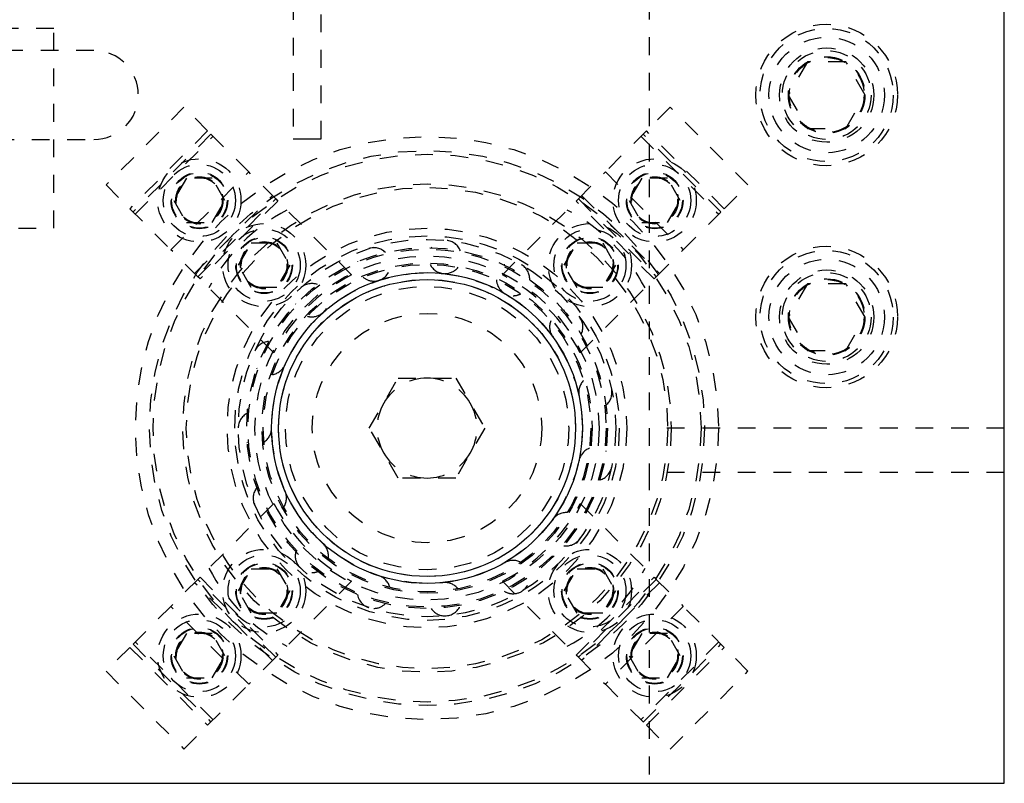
# Model space of a CAD drawing. Header units: inches. Extents: x 220 to 877, y 4 to 174.
# Tile 66 of 256: x 252.01 to 257.55, y 30.18 to 34.48. Entities that reach past the tile are written whole.
import ezdxf

# ---------------------------------------------------------------- set-up
doc = ezdxf.new("R2010")
doc.units = ezdxf.units.IN
doc.header["$LTSCALE"] = 0.5
doc.header["$MEASUREMENT"] = 0
doc.linetypes.add('HIDDEN', pattern=[0.225, 0.15, -0.075])
doc.layers.add('SID-M-H', color=4, linetype='HIDDEN')
doc.layers.add('SID-M-S', color=105, linetype='Continuous')

msp = doc.modelspace()

# ---------------------------------------------------------------- linework, layer by layer
at = {"layer": 'SID-M-H'}
for p, q in [((255.54957, 45.17957), (255.54957, 32.17957)), ((253.54583, 34.5774), (253.54583, 33.80849)), ((253.70331, 33.80849), (253.70331, 34.5774)), ((252.19957, 34.42957), (249.99957, 34.42957)), ((252.19957, 33.30457), (252.19957, 34.42957)), ((252.42457, 34.30457), (249.92457, 34.30457)), ((256.44131, 34.24207), (256.33306, 34.05457)), ((256.65782, 34.24207), (256.44131, 34.24207)), ((256.76607, 34.05457), (256.65782, 34.24207)), ((256.33306, 34.05457), (256.44131, 33.86707)), ((256.65782, 33.86707), (256.76607, 34.05457)), ((252.93096, 33.98658), (252.49256, 33.54817)), ((253.06461, 33.85293), (252.93096, 33.98658)), ((255.66817, 33.98658), (255.53453, 33.85293)), ((256.10658, 33.54817), (255.66817, 33.98658)), ((253.06461, 33.85293), (252.6262, 33.41453)), ((253.08299, 33.83455), (252.64458, 33.39614)), ((252.65696, 33.38377), (253.09536, 33.82217)), ((253.29556, 33.62198), (253.06461, 33.85293)), ((255.53453, 33.85293), (255.30357, 33.62198)), ((255.50377, 33.82217), (255.94218, 33.38377)), ((255.95455, 33.39614), (255.51614, 33.83455)), ((255.97294, 33.41453), (255.53453, 33.85293)), ((256.44131, 33.86707), (256.65782, 33.86707)), ((239.67457, 33.80457), (252.42457, 33.80457)), ((253.54583, 33.80849), (253.62457, 33.80849)), ((253.62457, 33.80849), (253.70331, 33.80849)), ((252.85715, 33.18357), (253.29556, 33.62198)), ((253.44759, 33.46995), (253.29556, 33.62198)), ((255.15155, 33.46995), (255.30357, 33.62198)), ((255.30357, 33.62198), (255.74198, 33.18357)), ((252.49256, 33.54817), (252.6262, 33.41453)), ((252.94577, 33.5862), (252.8736, 33.4612)), ((253.0901, 33.5862), (252.94577, 33.5862)), ((253.16227, 33.4612), (253.0901, 33.5862)), ((255.50903, 33.5862), (255.43686, 33.4612)), ((255.65337, 33.5862), (255.50903, 33.5862)), ((255.72554, 33.4612), (255.65337, 33.5862)), ((255.97294, 33.41453), (256.10658, 33.54817)), ((252.9908, 33.04993), (253.4292, 33.48834)), ((255.16993, 33.48834), (255.60834, 33.04993)), ((252.8736, 33.4612), (252.94577, 33.3362)), ((253.00918, 33.03154), (253.44759, 33.46995)), ((253.45996, 33.45758), (253.02156, 33.01917)), ((253.0901, 33.3362), (253.16227, 33.4612)), ((253.44759, 33.46995), (253.45996, 33.45758)), ((253.87518, 33.04236), (253.45996, 33.45758)), ((254.72395, 33.04236), (255.13917, 33.45758)), ((255.13917, 33.45758), (255.15155, 33.46995)), ((255.57758, 33.01917), (255.13917, 33.45758)), ((255.15155, 33.46995), (255.58995, 33.03154)), ((255.43686, 33.4612), (255.50903, 33.3362)), ((255.65337, 33.3362), (255.72554, 33.4612)), ((252.6262, 33.41453), (252.85715, 33.18357)), ((255.74198, 33.18357), (255.97294, 33.41453)), ((252.94577, 33.3362), (253.0901, 33.3362)), ((255.50903, 33.3362), (255.65337, 33.3362)), ((240.99957, 33.30457), (252.19957, 33.30457)), ((253.2382, 33.0966), (253.31037, 33.2216)), ((253.31037, 33.2216), (253.4547, 33.2216)), ((253.4547, 33.2216), (253.52687, 33.0966)), ((255.07226, 33.0966), (255.14443, 33.2216)), ((255.14443, 33.2216), (255.28877, 33.2216)), ((255.28877, 33.2216), (255.36094, 33.0966)), ((253.00918, 33.03154), (252.85715, 33.18357)), ((255.58995, 33.03154), (255.74198, 33.18357)), ((253.31037, 32.9716), (253.2382, 33.0966)), ((253.52687, 33.0966), (253.4547, 32.9716)), ((255.14443, 32.9716), (255.07226, 33.0966)), ((255.36094, 33.0966), (255.28877, 32.9716)), ((253.02156, 33.01917), (253.00918, 33.03154)), ((253.43678, 32.60395), (253.02156, 33.01917)), ((255.16236, 32.60395), (255.57758, 33.01917)), ((255.58995, 33.03154), (255.57758, 33.01917)), ((256.44131, 32.99207), (256.33306, 32.80457)), ((256.65782, 32.99207), (256.44131, 32.99207)), ((256.76607, 32.80457), (256.65782, 32.99207)), ((253.4547, 32.9716), (253.31037, 32.9716)), ((255.28877, 32.9716), (255.14443, 32.9716)), ((256.33306, 32.80457), (256.44131, 32.61707)), ((256.65782, 32.61707), (256.76607, 32.80457)), ((256.44131, 32.61707), (256.65782, 32.61707)), ((253.97481, 32.17957), (254.13719, 32.46082)), ((254.13719, 32.46082), (254.46195, 32.46082)), ((254.46195, 32.46082), (254.62433, 32.17957)), ((254.13719, 31.89832), (253.97481, 32.17957)), ((254.62433, 32.17957), (254.46195, 31.89832)), ((257.54957, 32.17957), (255.54957, 32.17957)), ((255.54957, 32.17957), (255.54957, 31.92957)), ((257.54957, 31.92957), (255.54957, 31.92957)), ((255.54957, 31.92957), (255.54957, 30.17957)), ((254.46195, 31.89832), (254.13719, 31.89832)), ((253.43678, 31.75518), (253.02156, 31.33996)), ((255.16236, 31.75518), (255.57758, 31.33996)), ((253.2382, 31.26253), (253.31037, 31.38753)), ((253.31037, 31.38753), (253.4547, 31.38753)), ((253.4547, 31.38753), (253.52687, 31.26253)), ((255.07226, 31.26253), (255.14443, 31.38753)), ((255.14443, 31.38753), (255.28877, 31.38753)), ((255.28877, 31.38753), (255.36094, 31.26253)), ((253.00918, 31.32759), (252.85715, 31.17556)), ((253.00918, 31.32759), (253.02156, 31.33996)), ((253.44759, 30.88918), (253.00918, 31.32759)), ((253.02156, 31.33996), (253.45996, 30.90156)), ((255.13917, 30.90156), (255.57758, 31.33996)), ((255.58995, 31.32759), (255.15155, 30.88918)), ((255.57758, 31.33996), (255.58995, 31.32759)), ((255.58995, 31.32759), (255.74198, 31.17556)), ((253.4292, 30.8708), (252.9908, 31.3092)), ((253.87518, 31.31677), (253.45996, 30.90156)), ((254.72395, 31.31677), (255.13917, 30.90156)), ((255.60834, 31.3092), (255.16993, 30.8708)), ((253.31037, 31.13753), (253.2382, 31.26253)), ((253.52687, 31.26253), (253.4547, 31.13753)), ((255.14443, 31.13753), (255.07226, 31.26253)), ((255.36094, 31.26253), (255.28877, 31.13753)), ((252.85715, 31.17556), (252.6262, 30.9446)), ((253.29556, 30.73715), (252.85715, 31.17556)), ((255.74198, 31.17556), (255.30357, 30.73715)), ((255.97294, 30.9446), (255.74198, 31.17556)), ((253.4547, 31.13753), (253.31037, 31.13753)), ((255.28877, 31.13753), (255.14443, 31.13753)), ((252.94577, 31.02293), (252.8736, 30.89793)), ((253.0901, 31.02293), (252.94577, 31.02293)), ((253.16227, 30.89793), (253.0901, 31.02293)), ((255.50903, 31.02293), (255.43686, 30.89793)), ((255.65337, 31.02293), (255.50903, 31.02293)), ((255.72554, 30.89793), (255.65337, 31.02293)), ((252.6262, 30.9446), (252.49256, 30.81096)), ((252.6262, 30.9446), (253.06461, 30.5062)), ((252.64458, 30.96299), (253.08299, 30.52458)), ((253.09536, 30.53696), (252.65696, 30.97536)), ((255.94218, 30.97536), (255.50377, 30.53696)), ((255.51614, 30.52458), (255.95455, 30.96299)), ((255.53453, 30.5062), (255.97294, 30.9446)), ((256.10658, 30.81096), (255.97294, 30.9446)), ((252.8736, 30.89793), (252.94577, 30.77293)), ((253.0901, 30.77293), (253.16227, 30.89793)), ((253.44759, 30.88918), (253.29556, 30.73715)), ((253.45996, 30.90156), (253.44759, 30.88918)), ((255.15155, 30.88918), (255.13917, 30.90156)), ((255.15155, 30.88918), (255.30357, 30.73715)), ((255.43686, 30.89793), (255.50903, 30.77293)), ((255.65337, 30.77293), (255.72554, 30.89793)), ((252.49256, 30.81096), (252.93096, 30.37255)), ((252.94577, 30.77293), (253.0901, 30.77293)), ((255.50903, 30.77293), (255.65337, 30.77293)), ((255.66817, 30.37255), (256.10658, 30.81096)), ((253.06461, 30.5062), (253.29556, 30.73715)), ((255.30357, 30.73715), (255.53453, 30.5062)), ((252.93096, 30.37255), (253.06461, 30.5062)), ((255.53453, 30.5062), (255.66817, 30.37255))]:
    msp.add_line(p, q, dxfattribs=at)
for centre, radius in [((256.54957, 34.05457), 0.3985), ((256.54957, 34.05457), 0.375), ((256.54957, 34.05457), 0.325), ((256.54957, 34.05457), 0.2655), ((256.54957, 34.05457), 0.25), ((256.54957, 34.05457), 0.21542), ((256.54957, 34.05457), 0.21515), ((256.54957, 34.05457), 0.21463), ((256.54957, 34.05457), 0.21095), ((254.29957, 32.17957), 1.6415), ((254.29957, 32.17957), 1.5625), ((254.29957, 32.17957), 1.5425), ((253.01794, 33.4612), 0.23438), ((253.01794, 33.4612), 0.20312), ((255.5812, 33.4612), 0.23438), ((255.5812, 33.4612), 0.20312), ((253.01794, 33.4612), 0.1595), ((253.01794, 33.4612), 0.15625), ((253.01794, 33.4612), 0.13297), ((253.01794, 33.4612), 0.1327), ((253.01794, 33.4612), 0.13218), ((255.5812, 33.4612), 0.1595), ((255.5812, 33.4612), 0.15625), ((255.5812, 33.4612), 0.13297), ((255.5812, 33.4612), 0.1327), ((255.5812, 33.4612), 0.13218), ((253.01794, 33.4612), 0.1285), ((254.29957, 32.17957), 1.375), ((255.5812, 33.4612), 0.1285), ((254.29957, 32.17957), 1.355), ((253.38253, 33.0966), 0.23438), ((255.2166, 33.0966), 0.23438), ((254.29957, 32.17957), 1.125), ((253.38253, 33.0966), 0.20313), ((254.29957, 32.17957), 1.0825), ((254.29957, 32.17957), 1.0825), ((255.2166, 33.0966), 0.20312), ((253.38253, 33.0966), 0.1595), ((253.38253, 33.0966), 0.15625), ((254.29957, 32.17957), 1.0625), ((253.38253, 33.0966), 0.13297), ((253.38253, 33.0966), 0.1327), ((253.38253, 33.0966), 0.13218), ((253.38253, 33.0966), 0.1285), ((255.2166, 33.0966), 0.1595), ((255.2166, 33.0966), 0.15625), ((255.2166, 33.0966), 0.13297), ((255.2166, 33.0966), 0.1327), ((255.2166, 33.0966), 0.13218), ((255.2166, 33.0966), 0.1285), ((254.29957, 32.17957), 1.01563), ((254.29957, 32.17957), 1.00775), ((254.29957, 32.17957), 1.00775), ((254.29957, 32.17957), 0.96875), ((256.54957, 32.80457), 0.3985), ((256.54957, 32.80457), 0.375), ((254.29957, 32.17957), 0.92975), ((254.29957, 32.17957), 0.92975), ((254.29957, 32.17957), 0.92188), ((256.54957, 32.80457), 0.325), ((254.29957, 32.17957), 0.8744), ((256.54957, 32.80457), 0.2655), ((256.54957, 32.80457), 0.25), ((254.29957, 32.17957), 0.83665), ((256.54957, 32.80457), 0.21542), ((256.54957, 32.80457), 0.21515), ((256.54957, 32.80457), 0.21463), ((256.54957, 32.80457), 0.21095), ((254.29957, 32.17957), 0.79788), ((254.29957, 32.17957), 0.64583), ((253.38253, 31.26253), 0.23438), ((255.2166, 31.26253), 0.23438), ((253.38253, 31.26253), 0.20313), ((255.2166, 31.26253), 0.20312), ((253.38253, 31.26253), 0.1595), ((253.38253, 31.26253), 0.15625), ((253.38253, 31.26253), 0.13297), ((253.38253, 31.26253), 0.1327), ((253.38253, 31.26253), 0.13218), ((253.38253, 31.26253), 0.1285), ((255.2166, 31.26253), 0.1595), ((255.2166, 31.26253), 0.15625), ((255.2166, 31.26253), 0.13297), ((255.2166, 31.26253), 0.1327), ((255.2166, 31.26253), 0.13218), ((255.2166, 31.26253), 0.1285), ((253.01794, 30.89793), 0.23438), ((253.01794, 30.89793), 0.20313), ((255.5812, 30.89793), 0.23438), ((255.5812, 30.89793), 0.20312), ((253.01794, 30.89793), 0.1595), ((253.01794, 30.89793), 0.15625), ((255.5812, 30.89793), 0.1595), ((255.5812, 30.89793), 0.15625), ((253.01794, 30.89793), 0.13297), ((253.01794, 30.89793), 0.1327), ((253.01794, 30.89793), 0.13218), ((253.01794, 30.89793), 0.1285), ((255.5812, 30.89793), 0.13297), ((255.5812, 30.89793), 0.1327), ((255.5812, 30.89793), 0.13218), ((255.5812, 30.89793), 0.1285)]:
    msp.add_circle(centre, radius, dxfattribs=at)
for centre, radius, start, end in [((252.42457, 34.05457), 0.25, 270, 90), ((253.98667, 32.49246), 1.031, 117.50161, 152.49839), ((254.61246, 32.49246), 1.031, 27.50161, 62.49839), ((254.40083, 33.14301), 0.09375, 21.89795, 146.34244), ((254.00021, 33.1009), 0.09375, 45.88215, 170.34619), ((254.40083, 33.14301), 0.09375, 206.64931, 270), ((254.78394, 33.01853), 0.09375, 357.91089, 122.34032), ((254.35127, 32.12786), 1.031, 117.50161, 152.49839), ((254.00021, 33.1009), 0.09375, 270, 345.53795), ((254.40083, 33.14301), 0.09375, 270, 321.53599), ((254.24786, 32.12786), 1.031, 27.50161, 62.49839), ((253.65135, 32.89949), 0.09375, 69.86315, 194.35124), ((254.00021, 33.1009), 0.09375, 230.62915, 270), ((254.78394, 33.01853), 0.09375, 182.66625, 270), ((254.78394, 33.01853), 0.09375, 270, 297.53602), ((253.65135, 32.89949), 0.09375, 270, 9.54156), ((255.0833, 32.74898), 0.09375, 333.92131, 98.34017), ((253.65135, 32.89949), 0.09375, 254.79711, 270), ((255.0833, 32.74898), 0.09375, 158.68032, 270), ((253.41457, 32.57359), 0.09375, 94.04328, 218.35724), ((253.41457, 32.57359), 0.09375, 278.73757, 33.54649), ((254.29957, 32.17957), 0.28125, 90, 150), ((254.29957, 32.17957), 0.28125, 30, 90), ((255.24715, 32.38098), 0.09375, 134.69185, 249.59399), ((255.24715, 32.38098), 0.09375, 309.92954, 74.34049), ((254.29957, 32.17957), 0.28125, 150, 210), ((254.29957, 32.17957), 0.28125, 330, 30), ((253.33082, 32.17957), 0.09375, 118.02343, 242.36386), ((253.33082, 32.17957), 0.09375, 302.73355, 57.55239), ((255.24715, 31.97815), 0.09375, 110.70118, 225.59253), ((255.24715, 31.97815), 0.09375, 285.93593, 50.34425), ((254.29957, 32.17957), 0.28125, 210, 270), ((254.29957, 32.17957), 0.28125, 270, 330), ((253.41457, 31.78554), 0.09375, 326.73006, 81.55894), ((253.41457, 31.78554), 0.09375, 142.00688, 270), ((254.35127, 32.23127), 1.031, 207.50161, 242.49839), ((254.24786, 32.23127), 1.031, 297.50161, 332.49839), ((255.0833, 31.61015), 0.09375, 86.70865, 201.58932), ((255.0833, 31.61015), 0.09375, 270, 26.35315), ((253.65135, 31.45964), 0.09375, 350.72677, 105.56578), ((255.0833, 31.61015), 0.09375, 261.95066, 270), ((253.65135, 31.45964), 0.09375, 165.99329, 270), ((254.78394, 31.3406), 0.09375, 62.71461, 177.5847), ((253.98667, 31.86667), 1.031, 207.50161, 242.49839), ((254.61246, 31.86667), 1.031, 297.50161, 332.49839), ((253.65135, 31.45964), 0.09375, 270, 290.39443), ((254.00021, 31.25823), 0.09375, 14.72332, 129.57259), ((254.78394, 31.3406), 0.09375, 270, 2.3654), ((254.40083, 31.21612), 0.09375, 38.71938, 153.579), ((254.00021, 31.25823), 0.09375, 189.98232, 270), ((254.78394, 31.3406), 0.09375, 237.96684, 270), ((254.00021, 31.25823), 0.09375, 270, 314.38826), ((254.40083, 31.21612), 0.09375, 213.97361, 270), ((254.40083, 31.21612), 0.09375, 270, 338.37892)]:
    msp.add_arc(centre, radius, start, end, dxfattribs=at)
at = {"layer": 'SID-M-S'}
for p, q in [((257.54957, 30.17957), (257.54957, 47.17957)), ((224.04957, 30.17957), (257.54957, 30.17957))]:
    msp.add_line(p, q, dxfattribs=at)
for radius in [0.875, 0.83563]:
    msp.add_circle((254.29957, 32.17957), radius, dxfattribs=at)

doc.saveas('drawing.dxf')
